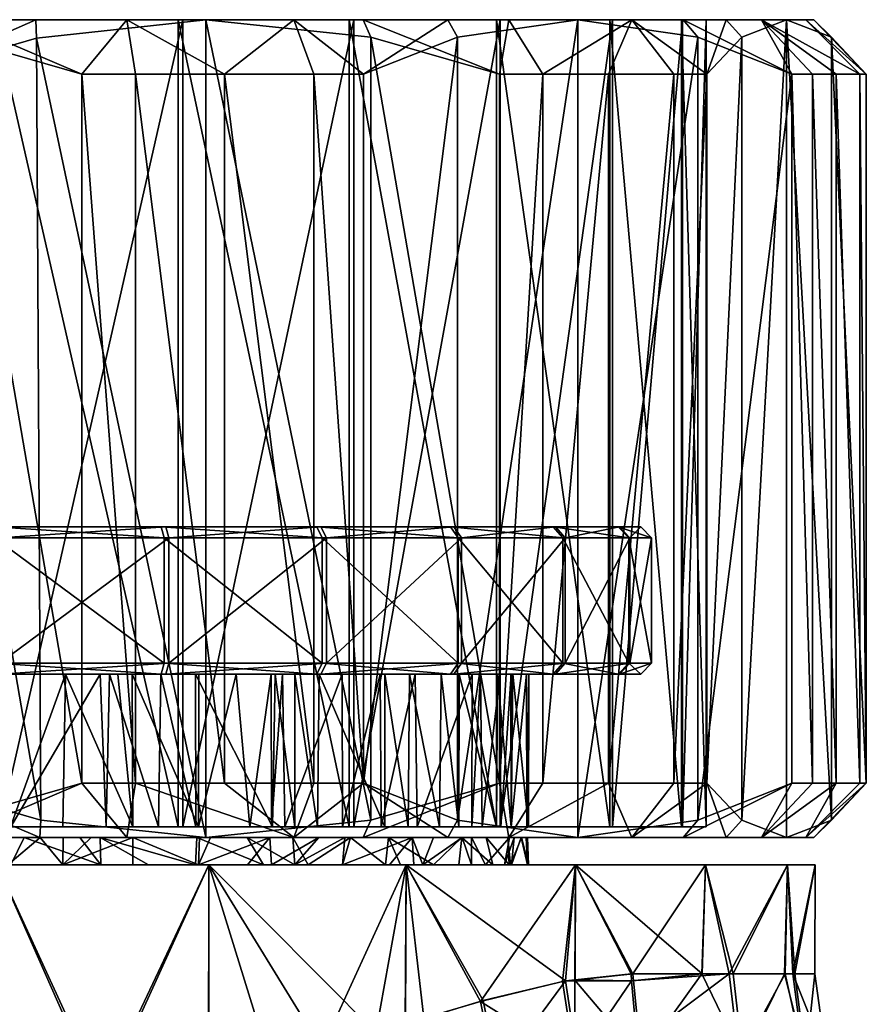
# Model space of a CAD drawing. Extents: x -0.145 to 0.145, y -0.081 to 0.
# Tile 25 of 52: x -0.075 to -0.059, y -0.018 to 0. Entities that reach past the tile are written whole.
import ezdxf

# ---------------------------------------------------------------- set-up
doc = ezdxf.new("R2010")
doc.units = 0
doc.layers.add('mesh', color=7, linetype='CONTINUOUS')

msp = doc.modelspace()

# ---------------------------------------------------------------- meshes
at = {"layer": 'mesh'}
mesh = msp.add_polyface(dxfattribs=at)
corners = [(-0.077541, -0.014, 0.015797), (-0.076554, -0.001, 0.015924), (-0.076554, -0.014, 0.015924), (-0.079174, -0.014, 0.015353), (-0.0776, -0.001, 0.015787), (-0.080807, -0.014, 0.014909), (-0.079174, -0.001, 0.015354), (-0.070826, -0.001, -0.015353), (-0.070826, -0.014, -0.015353), (-0.069193, -0.014, -0.014909), (-0.072459, -0.001, -0.015797), (-0.072459, -0.014, -0.015797), (-0.073446, -0.001, -0.015924), (-0.073446, -0.014, -0.015924), (-0.075804, -0.000323, -0.015302), (-0.075804, -0.014677, -0.015302), (-0.081931, -0.014661, -0.013684), (-0.07883, -0.015, -0.014503), (-0.07883, 0, -0.014503), (-0.074196, -0.014677, 0.015302), (-0.075044, -0.0118, 0.012), (-0.078148, -0.0095, 0.01158), (-0.075044, -0.0095, 0.012), (-0.078148, -0.0118, 0.01158), (-0.081038, -0.0095, 0.01037), (-0.080962, -0.0118, -0.010414), (-0.078064, -0.0095, -0.011602), (-0.080962, -0.0095, -0.010414), (-0.078064, -0.0118, -0.011602), (-0.074956, -0.0095, -0.012), (-0.074956, -0.0118, -0.012), (-0.071852, -0.0095, -0.01158), (-0.071852, -0.0118, -0.01158), (-0.068962, -0.0095, -0.01037), (-0.071936, -0.0118, 0.011602), (-0.071936, -0.0095, 0.011602), (-0.075043, -0.0093, 0.0118), (-0.078096, -0.0093, 0.011387), (-0.080937, -0.0093, 0.010198), (-0.078013, -0.0093, -0.011409), (-0.080863, -0.0093, -0.01024), (-0.074957, -0.0093, -0.0118), (-0.071904, -0.0093, -0.011387), (-0.069063, -0.0093, -0.010198), (-0.071987, -0.0093, 0.011409), (-0.069038, -0.0095, 0.010414), (-0.075, -0.0093), (-0.069137, -0.0093, 0.01024), (-0.083374, -0.0093, 0.008313), (-0.08524, -0.0093, 0.005863), (-0.086409, -0.0093, 0.003013), (-0.083313, -0.0093, -0.008374), (-0.086387, -0.0093, -0.003096), (-0.085198, -0.0093, -0.005937), (-0.066687, -0.0093, 0.008374)]
mesh.append_faces([[corners[k] for k in face] for face in [(0, 1, 2, 2), (3, 4, 0, 0), (5, 6, 3, 3), (7, 8, 9, 9), (10, 11, 8, 8), (12, 13, 11, 11), (14, 15, 13, 13), (16, 17, 18, 18), (19, 2, 1, 1), (20, 21, 22, 22), (23, 24, 21, 21), (25, 26, 27, 27), (28, 29, 26, 26), (30, 31, 29, 29), (32, 33, 31, 31), (34, 22, 35, 35), (22, 36, 35, 35), (22, 37, 36, 36), (21, 37, 22, 22), (21, 38, 37, 37), (24, 38, 21, 21), (27, 39, 40, 40), (26, 39, 27, 27), (26, 41, 39, 39), (29, 41, 26, 26), (29, 42, 41, 41), (31, 42, 29, 29), (31, 43, 42, 42), (33, 43, 31, 31), (35, 44, 45, 45), (35, 36, 44, 44), (46, 36, 37, 37), (46, 44, 36, 36), (47, 44, 46, 46), (46, 38, 48, 48), (37, 38, 46, 46), (49, 50, 46, 46), (46, 51, 40, 40), (52, 53, 46, 46), (46, 41, 42, 42), (46, 39, 41, 41), (40, 39, 46, 46), (42, 43, 46, 46), (46, 54, 47, 47)]])
mesh = msp.add_polyface(dxfattribs=at)
corners = [(-0.075787, 0, -0.014979), (-0.073446, -0.001, -0.015924), (-0.072618, 0, -0.01481), (-0.075804, -0.000323, -0.015302), (-0.07883, 0, -0.014503), (-0.070826, -0.001, -0.015353), (-0.069556, 0, -0.013977), (-0.072459, -0.001, -0.015797), (-0.074272, -0.000339, 0.015322), (-0.074288, 0, 0.014983), (-0.07117, 0, 0.014503), (-0.076554, -0.001, 0.015924), (-0.077438, 0, 0.014801), (-0.0776, -0.001, 0.015787), (-0.080844, -0.001, 0.014894), (-0.080479, 0, 0.013964), (-0.079174, -0.001, 0.015354), (-0.077541, -0.014, 0.015797), (-0.079174, -0.014, 0.015353), (-0.080807, -0.014, 0.014909), (-0.081711, 0, -0.013415), (-0.081855, -0.000323, -0.013704), (-0.070826, -0.014, -0.015353), (-0.072459, -0.014, -0.015797), (-0.07159, 0, -0.012545), (-0.074953, 0, -0.013), (-0.078319, 0, -0.012569), (-0.081459, 0, -0.011282), (-0.07841, 0, 0.012545), (-0.075047, 0, 0.013), (-0.071681, 0, 0.012569), (-0.068541, 0, 0.011282), (-0.081459, -0.014801, -0.011282), (-0.07841, -0.014801, 0.012545), (-0.081541, 0, 0.011235), (-0.075047, -0.014801, 0.013), (-0.071681, -0.014801, 0.012569), (-0.068541, -0.014801, 0.011282), (-0.07159, -0.014801, -0.012545), (-0.068459, 0, -0.011235), (-0.074953, -0.014801, -0.013), (-0.078319, -0.014801, -0.012569), (-0.081931, -0.014661, -0.013684), (-0.073446, -0.014, -0.015924), (-0.075804, -0.014677, -0.015302), (-0.074196, -0.014677, 0.015302), (-0.07117, -0.015, 0.014503)]
mesh.append_faces([[corners[k] for k in face] for face in [(0, 1, 2, 2), (0, 3, 1, 1), (4, 3, 0, 0), (2, 5, 6, 6), (2, 7, 5, 5), (1, 7, 2, 2), (8, 9, 10, 10), (11, 9, 8, 8), (11, 12, 9, 9), (13, 12, 11, 11), (12, 14, 15, 15), (12, 16, 14, 14), (13, 16, 12, 12), (17, 13, 11, 11), (18, 16, 13, 13), (19, 14, 16, 16), (20, 21, 4, 4), (7, 22, 5, 5), (1, 23, 7, 7), (24, 2, 6, 6), (25, 2, 24, 24), (25, 0, 2, 2), (26, 0, 25, 25), (26, 4, 0, 0), (27, 4, 26, 26), (27, 20, 4, 4), (28, 12, 15, 15), (29, 12, 28, 28), (29, 9, 12, 12), (30, 9, 29, 29), (30, 10, 9, 9), (31, 10, 30, 30), (32, 27, 26, 26), (33, 28, 34, 34), (35, 29, 28, 28), (36, 30, 29, 29), (37, 31, 30, 30), (38, 24, 39, 39), (40, 25, 24, 24), (41, 26, 25, 25), (21, 42, 4, 4), (3, 43, 1, 1), (4, 44, 3, 3), (8, 45, 11, 11), (10, 46, 8, 8)]])
mesh = msp.add_polyface(dxfattribs=at)
corners = [(-0.071681, -0.014801, 0.012569), (-0.075047, 0, 0.013), (-0.075047, -0.014801, 0.013), (-0.068541, -0.014801, 0.011282), (-0.071681, 0, 0.012569), (-0.074953, -0.014801, -0.013), (-0.07159, 0, -0.012545), (-0.07159, -0.014801, -0.012545), (-0.074272, -0.000339, 0.015322), (-0.07117, -0.015, 0.014503), (-0.074196, -0.014677, 0.015302), (-0.07117, 0, 0.014503), (-0.068145, -0.014677, 0.013704), (-0.073108, -0.012, -0.009546), (-0.072938, -0.012, -0.009529), (-0.071904, -0.012, -0.011387), (-0.074957, -0.012, -0.0118), (-0.069063, -0.012, -0.010198), (-0.071359, -0.012, -0.008982), (-0.0699, -0.012, -0.00831), (-0.071995, -0.012, -0.009275), (-0.075251, -0.012, 0.009685), (-0.076049, -0.012, 0.009693), (-0.075043, -0.012, 0.0118), (-0.071987, -0.012, 0.011409), (-0.072521, -0.012, 0.0094), (-0.072782, -0.012, 0.009494), (-0.071302, -0.012, 0.008957), (-0.069137, -0.012, 0.01024), (-0.070613, -0.012, 0.008707), (-0.074754, -0.012, -0.009702), (-0.075234, -0.012, -0.009747), (-0.075044, -0.0118, 0.012), (-0.071936, -0.0118, 0.011602), (-0.069038, -0.0118, 0.010414), (-0.071852, -0.0118, -0.01158), (-0.068962, -0.0118, -0.01037), (-0.074956, -0.0118, -0.012), (-0.075044, -0.0095, 0.012), (-0.071852, -0.0095, -0.01158), (-0.068962, -0.0095, -0.01037), (-0.071936, -0.0095, 0.011602), (-0.074748, -0.014801, -0.009698), (-0.072038, -0.014801, -0.009292), (-0.071357, -0.014801, -0.008981), (-0.06995, -0.014801, -0.008339), (-0.069968, -0.014801, 0.008344), (-0.069975, -0.012, 0.008345), (-0.069764, -0.012, 0.008225), (-0.070364, -0.014801, 0.008577), (-0.071306, -0.014801, 0.00895), (-0.072511, -0.014801, 0.009427), (-0.073743, -0.012, 0.009669), (-0.074753, -0.014801, 0.009747), (-0.072999, -0.014801, -0.009545)]
mesh.append_faces([[corners[k] for k in face] for face in [(0, 1, 2, 2), (3, 4, 0, 0), (5, 6, 7, 7), (8, 9, 10, 10), (11, 12, 9, 9), (13, 14, 15, 15), (16, 13, 15, 15), (17, 18, 19, 19), (15, 18, 17, 17), (15, 20, 18, 18), (14, 20, 15, 15), (21, 22, 23, 23), (24, 25, 26, 26), (24, 27, 25, 25), (28, 27, 24, 24), (28, 29, 27, 27), (16, 30, 13, 13), (16, 31, 30, 30), (32, 24, 23, 23), (33, 24, 32, 32), (33, 28, 24, 24), (34, 28, 33, 33), (35, 15, 36, 36), (35, 16, 15, 15), (37, 16, 35, 35), (32, 38, 33, 33), (35, 39, 37, 37), (36, 40, 35, 35), (33, 41, 34, 34), (42, 30, 31, 31), (42, 13, 30, 30), (43, 20, 14, 14), (44, 18, 20, 20), (45, 19, 18, 18), (46, 47, 48, 48), (49, 29, 47, 47), (50, 27, 29, 29), (50, 25, 27, 27), (51, 26, 25, 25), (52, 24, 26, 26), (52, 23, 24, 24), (52, 21, 23, 23), (53, 21, 52, 52), (54, 14, 13, 13)]])
mesh = msp.add_polyface(dxfattribs=at)
corners = [(-0.066737, 0, -0.012519), (-0.06656, -0.000323, -0.012789), (-0.064355, 0, -0.010568), (-0.068278, -0.001, -0.014519), (-0.069556, 0, -0.013977), (-0.069193, -0.001, -0.014909), (-0.070826, -0.001, -0.015353), (-0.068289, 0, 0.013415), (-0.068145, -0.000323, 0.013704), (-0.07117, 0, 0.014503), (-0.065787, -0.001, 0.013081), (-0.065617, 0, 0.011703), (-0.064992, -0.001, 0.012483), (-0.063365, 0, 0.009468), (-0.063791, -0.001, 0.011291), (-0.064992, -0.014, 0.012483), (-0.065787, -0.014, 0.013081), (-0.068278, -0.014, -0.014519), (-0.069193, -0.014, -0.014909), (-0.068459, 0, -0.011235), (-0.065774, 0, -0.009159), (-0.07159, 0, -0.012545), (-0.063765, 0, 0.006541), (-0.065841, 0, 0.009226), (-0.068541, 0, 0.011282), (-0.065841, -0.014801, 0.009226), (-0.063765, -0.014801, 0.006541), (-0.065774, -0.014801, -0.009159), (-0.063718, 0, -0.006459), (-0.068459, -0.014801, -0.011235), (-0.068145, -0.014677, 0.013704), (-0.06656, -0.014677, -0.012789), (-0.068962, -0.0095, -0.01037), (-0.066626, -0.0093, -0.008313), (-0.069063, -0.0093, -0.010198), (-0.066484, -0.0095, -0.008454), (-0.06476, -0.0093, -0.005863), (-0.064586, -0.0095, -0.005962), (-0.063591, -0.0093, -0.003013), (-0.06463, -0.0095, 0.006038), (-0.066687, -0.0093, 0.008374), (-0.064802, -0.0093, 0.005937), (-0.066546, -0.0095, 0.008516), (-0.069137, -0.0093, 0.01024), (-0.069038, -0.0095, 0.010414), (-0.071987, -0.0093, 0.011409), (-0.075, -0.0093), (-0.0632, -0.0093, 0.000043), (-0.063613, -0.0093, 0.003096)]
mesh.append_faces([[corners[k] for k in face] for face in [(0, 1, 2, 2), (0, 3, 1, 1), (4, 3, 0, 0), (4, 5, 3, 3), (4, 6, 5, 5), (7, 8, 9, 9), (7, 10, 8, 8), (11, 10, 7, 7), (11, 12, 10, 10), (13, 12, 11, 11), (13, 14, 12, 12), (15, 12, 14, 14), (16, 10, 12, 12), (5, 17, 3, 3), (6, 18, 5, 5), (19, 2, 20, 20), (19, 0, 2, 2), (21, 0, 19, 19), (21, 4, 0, 0), (22, 13, 23, 23), (24, 7, 9, 9), (23, 7, 24, 24), (23, 11, 7, 7), (13, 11, 23, 23), (25, 23, 24, 24), (26, 22, 23, 23), (27, 20, 28, 28), (29, 19, 20, 20), (8, 30, 9, 9), (10, 16, 8, 8), (1, 31, 2, 2), (3, 17, 1, 1), (32, 33, 34, 34), (35, 36, 33, 33), (37, 38, 36, 36), (39, 40, 41, 41), (42, 43, 40, 40), (44, 45, 43, 43), (46, 33, 36, 36), (46, 34, 33, 33), (46, 47, 48, 48), (46, 38, 47, 47), (36, 38, 46, 46), (46, 41, 40, 40), (48, 41, 46, 46)]])
mesh = msp.add_polyface(dxfattribs=at)
corners = [(-0.065787, -0.014, 0.013081), (-0.064992, -0.001, 0.012483), (-0.064992, -0.014, 0.012483), (-0.069193, -0.001, -0.014909), (-0.069193, -0.014, -0.014909), (-0.068278, -0.014, -0.014519), (-0.065841, -0.014801, 0.009226), (-0.068541, 0, 0.011282), (-0.068541, -0.014801, 0.011282), (-0.063765, -0.014801, 0.006541), (-0.065841, 0, 0.009226), (-0.065774, -0.014801, -0.009159), (-0.063718, 0, -0.006459), (-0.063718, -0.014801, -0.006459), (-0.068459, -0.014801, -0.011235), (-0.065774, 0, -0.009159), (-0.07159, -0.014801, -0.012545), (-0.068459, 0, -0.011235), (-0.068145, -0.000323, 0.013704), (-0.068145, -0.014677, 0.013704), (-0.064355, 0, -0.010568), (-0.06656, -0.014677, -0.012789), (-0.064355, -0.015, -0.010568), (-0.06656, -0.000323, -0.012789), (-0.066626, -0.012, -0.008313), (-0.069094, -0.012, -0.007758), (-0.067892, -0.012, -0.006593), (-0.069063, -0.012, -0.010198), (-0.069541, -0.012, -0.008064), (-0.0699, -0.012, -0.00831), (-0.069975, -0.012, 0.008345), (-0.070613, -0.012, 0.008707), (-0.069137, -0.012, 0.01024), (-0.069038, -0.0118, 0.010414), (-0.066687, -0.012, 0.008374), (-0.066546, -0.0118, 0.008516), (-0.064802, -0.012, 0.005937), (-0.06463, -0.0118, 0.006038), (-0.063613, -0.012, 0.003096), (-0.064586, -0.0118, -0.005962), (-0.06476, -0.012, -0.005863), (-0.066484, -0.0118, -0.008454), (-0.068962, -0.0118, -0.01037), (-0.071904, -0.012, -0.011387), (-0.066484, -0.0095, -0.008454), (-0.068962, -0.0095, -0.01037), (-0.064586, -0.0095, -0.005962), (-0.063398, -0.0095, -0.003064), (-0.066546, -0.0095, 0.008516), (-0.06463, -0.0095, 0.006038), (-0.069038, -0.0095, 0.010414), (-0.071936, -0.0095, 0.011602), (-0.066626, -0.0093, -0.008313), (-0.06476, -0.0093, -0.005863), (-0.066687, -0.0093, 0.008374), (-0.069137, -0.0093, 0.01024), (-0.065252, -0.012, -0.000092), (-0.063591, -0.012, -0.003013), (-0.065542, -0.012, -0.002368), (-0.067337, -0.012, 0.006028), (-0.067978, -0.012, 0.006765), (-0.066287, -0.012, 0.004307), (-0.065291, -0.012, 0.000896), (-0.0632, -0.012, 0.000043)]
mesh.append_faces([[corners[k] for k in face] for face in [(0, 1, 2, 2), (3, 4, 5, 5), (6, 7, 8, 8), (9, 10, 6, 6), (11, 12, 13, 13), (14, 15, 11, 11), (16, 17, 14, 14), (18, 0, 19, 19), (20, 21, 22, 22), (23, 5, 21, 21), (24, 25, 26, 26), (27, 25, 24, 24), (27, 28, 25, 25), (27, 29, 28, 28), (30, 31, 32, 32), (33, 34, 32, 32), (35, 34, 33, 33), (35, 36, 34, 34), (37, 36, 35, 35), (37, 38, 36, 36), (39, 24, 40, 40), (41, 24, 39, 39), (41, 27, 24, 24), (42, 27, 41, 41), (42, 43, 27, 27), (42, 44, 45, 45), (41, 44, 42, 42), (41, 46, 44, 44), (39, 46, 41, 41), (39, 47, 46, 46), (37, 48, 49, 49), (35, 48, 37, 37), (35, 50, 48, 48), (33, 50, 35, 35), (33, 51, 50, 50), (44, 52, 45, 45), (46, 53, 44, 44), (48, 54, 49, 49), (50, 55, 48, 48), (56, 57, 58, 58), (59, 34, 36, 36), (60, 34, 59, 59), (36, 61, 59, 59), (56, 62, 63, 63)]])
mesh = msp.add_polyface(dxfattribs=at)
corners = [(-0.061634, -0.015, 0.006808), (-0.066996, -0.015, 0.005569), (-0.063365, -0.015, 0.009468), (-0.065302, -0.015, -0.000096), (-0.060173, -0.015, -0.002274), (-0.065274, -0.015, -0.000657), (-0.060027, -0.015, 0.000896), (-0.065387, -0.015, -0.001625), (-0.060984, -0.015, -0.005342), (-0.065636, -0.015, -0.002471), (-0.065522, -0.015, 0.002237), (-0.060525, -0.015, 0.003935), (-0.065391, -0.015, 0.001652), (-0.066302, -0.015, 0.004306), (-0.065602, -0.015, 0.002597), (-0.062455, -0.014801, 0.00341), (-0.065575, -0.014801, 0.002226), (-0.062, -0.014801, 0.000047), (-0.063765, -0.014801, 0.006541), (-0.065764, -0.014801, 0.00312), (-0.062431, -0.014801, -0.003319), (-0.066531, -0.014801, -0.004704), (-0.063718, -0.014801, -0.006459), (-0.062421, -0.015, -0.008171), (-0.06215, -0.014677, -0.008347), (-0.064355, -0.015, -0.010568), (-0.060432, -0.014, -0.006617), (-0.061346, -0.014677, 0.006955), (-0.061986, -0.014, 0.009308), (-0.06259, -0.014, 0.010099), (-0.063791, -0.014, 0.011291), (-0.065617, -0.015, 0.011703), (-0.063765, 0, 0.006541), (-0.062455, 0, 0.00341), (-0.062, 0, 0.000047), (-0.062431, 0, -0.003319), (-0.06215, -0.000323, -0.008347), (-0.0632, -0.012, 0.000043), (-0.065576, -0.012, 0.002226), (-0.063613, -0.012, 0.003096), (-0.06342, -0.0118, 0.003148), (-0.06463, -0.0118, 0.006038), (-0.063, -0.0118, 0.000044), (-0.063591, -0.012, -0.003013), (-0.063398, -0.0118, -0.003064), (-0.06476, -0.012, -0.005863), (-0.064586, -0.0118, -0.005962), (-0.063398, -0.0095, -0.003064), (-0.063, -0.0095, 0.000044), (-0.06342, -0.0095, 0.003148), (-0.06463, -0.0095, 0.006038), (-0.066477, -0.015, -0.004731), (-0.065576, -0.014801, -0.002488), (-0.065844, -0.014801, -0.00335), (-0.065252, -0.012, -0.000092)]
mesh.append_faces([[corners[k] for k in face] for face in [(0, 1, 2, 2), (3, 4, 5, 5), (3, 6, 4, 4), (4, 7, 5, 5), (8, 9, 4, 4), (6, 10, 11, 11), (6, 12, 10, 10), (3, 12, 6, 6), (11, 13, 0, 0), (10, 14, 11, 11), (15, 16, 17, 17), (18, 19, 15, 15), (20, 21, 22, 22), (23, 24, 25, 25), (23, 26, 24, 24), (8, 26, 23, 23), (0, 27, 11, 11), (0, 28, 27, 27), (2, 28, 0, 0), (2, 29, 28, 28), (2, 30, 29, 29), (31, 30, 2, 2), (15, 32, 18, 18), (17, 33, 15, 15), (20, 34, 17, 17), (22, 35, 20, 20), (36, 25, 24, 24), (37, 38, 39, 39), (40, 39, 41, 41), (40, 37, 39, 39), (42, 37, 40, 40), (42, 43, 37, 37), (44, 43, 42, 42), (44, 45, 43, 43), (46, 45, 44, 44), (44, 47, 46, 46), (42, 48, 44, 44), (40, 49, 42, 42), (41, 50, 40, 40), (23, 51, 8, 8), (25, 51, 23, 23), (17, 52, 20, 20), (52, 53, 20, 20), (54, 37, 43, 43)]])
mesh = msp.add_polyface(dxfattribs=at)
corners = [(-0.06215, -0.000323, -0.008347), (-0.062421, 0, -0.008171), (-0.064355, 0, -0.010568), (-0.060432, -0.001, -0.006617), (-0.060984, 0, -0.005342), (-0.061346, -0.000323, 0.006955), (-0.061634, 0, 0.006808), (-0.060525, 0, 0.003935), (-0.061986, -0.001, 0.009308), (-0.063365, 0, 0.009468), (-0.06259, -0.001, 0.010099), (-0.063791, -0.001, 0.011291), (-0.06259, -0.014, 0.010099), (-0.061986, -0.014, 0.009308), (-0.063791, -0.014, 0.011291), (-0.064992, -0.014, 0.012483), (-0.063718, 0, -0.006459), (-0.062431, 0, -0.003319), (-0.065774, 0, -0.009159), (-0.063765, 0, 0.006541), (-0.062455, 0, 0.00341), (-0.062, 0, 0.000047), (-0.060027, 0, 0.000896), (-0.060173, 0, -0.002274), (-0.062455, -0.014801, 0.00341), (-0.062, -0.014801, 0.000047), (-0.062431, -0.014801, -0.003319), (-0.063718, -0.014801, -0.006459), (-0.061346, -0.014677, 0.006955), (-0.060525, -0.015, 0.003935), (-0.06215, -0.014677, -0.008347), (-0.060432, -0.014, -0.006617), (-0.064355, -0.015, -0.010568), (-0.063398, -0.0118, -0.003064), (-0.063, -0.0095, 0.000044), (-0.063398, -0.0095, -0.003064), (-0.063, -0.0118, 0.000044), (-0.06342, -0.0095, 0.003148), (-0.06342, -0.0118, 0.003148), (-0.06463, -0.0095, 0.006038), (-0.063591, -0.0093, -0.003013), (-0.064586, -0.0095, -0.005962), (-0.0632, -0.0093, 0.000043), (-0.063613, -0.0093, 0.003096), (-0.064802, -0.0093, 0.005937)]
mesh.append_faces([[corners[k] for k in face] for face in [(0, 1, 2, 2), (3, 1, 0, 0), (3, 4, 1, 1), (5, 6, 7, 7), (8, 6, 5, 5), (8, 9, 6, 6), (10, 9, 8, 8), (10, 11, 9, 9), (12, 8, 13, 13), (12, 10, 8, 8), (14, 10, 12, 12), (14, 11, 10, 10), (15, 11, 14, 14), (16, 4, 17, 17), (16, 1, 4, 4), (18, 1, 16, 16), (18, 2, 1, 1), (19, 6, 9, 9), (20, 6, 19, 19), (20, 7, 6, 6), (21, 7, 20, 20), (17, 22, 21, 21), (4, 23, 17, 17), (24, 20, 19, 19), (25, 21, 20, 20), (26, 17, 21, 21), (27, 16, 17, 17), (5, 13, 8, 8), (5, 28, 13, 13), (7, 28, 5, 5), (7, 29, 28, 28), (30, 31, 3, 3), (0, 30, 3, 3), (2, 32, 0, 0), (33, 34, 35, 35), (36, 37, 34, 34), (38, 39, 37, 37), (35, 40, 41, 41), (35, 42, 40, 40), (34, 42, 35, 35), (34, 43, 42, 42), (37, 43, 34, 34), (37, 44, 43, 43), (39, 44, 37, 37)]])
mesh = msp.add_polyface(dxfattribs=at)
corners = [(-0.060511, -0.0155, -0.003882), (-0.06041, -0.0175, -0.003482), (-0.06, -0.0155), (-0.06055, -0.0175, -0.003868), (-0.060373, -0.0175, 0.003324), (-0.060511, -0.0155, 0.003882), (-0.060563, -0.0175, 0.003864), (-0.060174, -0.019053, 0.003369), (-0.061325, -0.019053, 0.006645), (-0.059796, -0.019053, -0.000082), (-0.060211, -0.019053, -0.003529), (-0.061397, -0.019053, -0.006792), (-0.059628, -0.0205, -0.003668), (-0.060049, -0.001, -0.005698), (-0.060984, 0, -0.005342), (-0.060432, -0.001, -0.006617), (-0.060027, 0, 0.000896), (-0.059704, -0.000323, 0.000915), (-0.060525, 0, 0.003935), (-0.059065, -0.001, -0.001438), (-0.060173, 0, -0.002274), (-0.059185, -0.001, -0.002426), (-0.059617, -0.001, -0.004062), (-0.060049, -0.014, -0.005698), (-0.060432, -0.014, -0.006617), (-0.059617, -0.014, -0.004062), (-0.059185, -0.014, -0.002426), (-0.059065, -0.014, -0.001438), (-0.060027, -0.015, 0.000896), (-0.060173, -0.015, -0.002274), (-0.059704, -0.014677, 0.000915), (-0.060525, -0.015, 0.003935), (-0.060984, -0.015, -0.005342), (-0.062, 0, 0.000047), (-0.062431, 0, -0.003319), (-0.060009, -0.0175, -0.000001)]
mesh.append_faces([[corners[k] for k in face] for face in [(0, 1, 2, 2), (0, 3, 1, 1), (4, 5, 2, 2), (6, 5, 4, 4), (6, 4, 7, 7), (8, 6, 7, 7), (9, 1, 10, 10), (10, 11, 12, 12), (1, 3, 10, 10), (13, 14, 15, 15), (16, 17, 18, 18), (16, 19, 17, 17), (20, 19, 16, 16), (20, 21, 19, 19), (14, 21, 20, 20), (14, 22, 21, 21), (13, 22, 14, 14), (23, 15, 24, 24), (23, 13, 15, 15), (25, 13, 23, 23), (25, 22, 13, 13), (26, 22, 25, 25), (26, 21, 22, 22), (27, 21, 26, 26), (27, 19, 21, 21), (28, 27, 29, 29), (28, 30, 27, 27), (31, 30, 28, 28), (32, 23, 24, 24), (32, 25, 23, 23), (29, 25, 32, 32), (29, 26, 25, 25), (27, 26, 29, 29), (33, 16, 18, 18), (34, 20, 16, 16), (17, 30, 18, 18), (17, 27, 30, 30), (19, 27, 17, 17), (30, 31, 18, 18), (2, 1, 35, 35), (4, 2, 35, 35), (7, 35, 9, 9), (4, 35, 7, 7), (35, 1, 9, 9)]])
mesh = msp.add_polyface(dxfattribs=at)
corners = [(-0.077791, -0.0155, 0.009345), (-0.076895, -0.0155, 0.009501), (-0.078882, -0.0155, 0.014489), (-0.078882, -0.0155, -0.014489), (-0.076461, -0.0155, -0.00964), (-0.077471, -0.0155, -0.009361), (-0.076215, -0.0155, -0.009664), (-0.075, -0.0155, -0.015), (-0.075476, -0.0155, -0.009738), (-0.080444, -0.015, 0.013977), (-0.077382, -0.015, 0.01481), (-0.076902, -0.015, 0.009553), (-0.076518, -0.015, 0.009634), (-0.075255, -0.015, 0.00968), (-0.074213, -0.015, 0.014979), (-0.07883, -0.015, -0.014503), (-0.076212, -0.015, -0.009622), (-0.075787, -0.015, -0.014979), (-0.076808, -0.015, -0.009581), (-0.077487, -0.015, -0.009419), (-0.077723, -0.015, -0.009362), (-0.075047, -0.014801, 0.013), (-0.07689, -0.014801, 0.009498), (-0.075756, -0.014801, 0.009722), (-0.07841, -0.014801, 0.012545), (-0.078009, -0.014801, 0.009277), (-0.076554, -0.014, 0.015924), (-0.077541, -0.014, 0.015797), (-0.075804, -0.014677, -0.015302), (-0.076049, -0.012, 0.009693), (-0.076893, -0.012, 0.009559), (-0.077014, -0.012, 0.00954), (-0.077473, -0.014801, -0.009361), (-0.078209, -0.012, -0.009207), (-0.078489, -0.014801, -0.009104), (-0.077511, -0.015, 0.009424), (-0.075542, -0.0155, 0.009736), (-0.078319, -0.014801, -0.012569), (-0.076254, -0.014801, -0.009669), (-0.074953, -0.014801, -0.013), (-0.075297, -0.014801, -0.009746), (-0.077489, -0.012, -0.009427), (-0.076207, -0.012, -0.009609), (-0.078718, -0.0155, -0.009011), (-0.07875, -0.0155, 0.009002), (-0.078643, -0.015, 0.008973)]
mesh.append_faces([[corners[k] for k in face] for face in [(0, 1, 2, 2), (3, 4, 5, 5), (3, 6, 4, 4), (7, 6, 3, 3), (7, 8, 6, 6), (9, 10, 11, 11), (10, 12, 11, 11), (10, 13, 12, 12), (14, 13, 10, 10), (15, 16, 17, 17), (15, 18, 16, 16), (19, 18, 15, 15), (15, 20, 19, 19), (21, 22, 23, 23), (24, 22, 21, 21), (24, 25, 22, 22), (10, 26, 14, 14), (10, 27, 26, 26), (9, 27, 10, 10), (17, 28, 15, 15), (22, 29, 23, 23), (22, 30, 29, 29), (22, 31, 30, 30), (25, 31, 22, 22), (32, 33, 34, 34), (4, 16, 18, 18), (16, 6, 8, 8), (4, 6, 16, 16), (19, 4, 18, 18), (19, 5, 4, 4), (20, 5, 19, 19), (0, 11, 1, 1), (0, 35, 11, 11), (1, 13, 36, 36), (1, 12, 13, 13), (11, 12, 1, 1), (37, 38, 32, 32), (39, 38, 37, 37), (39, 40, 38, 38), (38, 41, 32, 32), (40, 42, 38, 38), (20, 43, 5, 5), (44, 35, 0, 0), (44, 45, 35, 35)]])
mesh = msp.add_polyface(dxfattribs=at)
corners = [(-0.075, -0.0155, -0.015), (-0.074746, -0.0155, -0.009689), (-0.075476, -0.0155, -0.009738), (-0.071118, -0.0155, -0.014489), (-0.07348, -0.015, -0.009633), (-0.075787, -0.015, -0.014979), (-0.074501, -0.015, -0.009738), (-0.072618, -0.015, -0.01481), (-0.073106, -0.015, -0.009528), (-0.074213, -0.015, 0.014979), (-0.07421, -0.015, 0.009718), (-0.075255, -0.015, 0.00968), (-0.073786, -0.015, 0.009663), (-0.07117, -0.015, 0.014503), (-0.073271, -0.015, 0.009595), (-0.074741, -0.015, -0.009722), (-0.076212, -0.015, -0.009622), (-0.075047, -0.014801, 0.013), (-0.073793, -0.014801, 0.00961), (-0.071681, -0.014801, 0.012569), (-0.074753, -0.014801, 0.009747), (-0.075257, -0.014801, 0.009734), (-0.075756, -0.014801, 0.009722), (-0.074953, -0.014801, -0.013), (-0.074748, -0.014801, -0.009698), (-0.075297, -0.014801, -0.009746), (-0.07159, -0.014801, -0.012545), (-0.076554, -0.014, 0.015924), (-0.074196, -0.014677, 0.015302), (-0.073446, -0.014, -0.015924), (-0.075804, -0.014677, -0.015302), (-0.072459, -0.014, -0.015797), (-0.075251, -0.012, 0.009685), (-0.076049, -0.012, 0.009693), (-0.075234, -0.012, -0.009747), (-0.075259, -0.0155, 0.009741), (-0.075542, -0.0155, 0.009736), (-0.074798, -0.0155, 0.009748), (-0.073794, -0.0155, 0.009607), (-0.072511, -0.015, 0.009427), (-0.073095, -0.0155, -0.009561), (-0.072999, -0.014801, -0.009545), (-0.073743, -0.012, 0.009669), (-0.072511, -0.014801, 0.009427), (-0.073108, -0.012, -0.009546), (-0.072782, -0.012, 0.009494)]
mesh.append_faces([[corners[k] for k in face] for face in [(0, 1, 2, 2), (3, 1, 0, 0), (4, 5, 6, 6), (4, 7, 5, 5), (8, 7, 4, 4), (9, 10, 11, 11), (9, 12, 10, 10), (13, 12, 9, 9), (13, 14, 12, 12), (5, 15, 6, 6), (5, 16, 15, 15), (17, 18, 19, 19), (17, 20, 18, 18), (21, 20, 17, 17), (17, 22, 21, 21), (23, 24, 25, 25), (26, 24, 23, 23), (9, 27, 28, 28), (5, 29, 30, 30), (7, 29, 5, 5), (7, 31, 29, 29), (21, 32, 20, 20), (22, 32, 21, 21), (22, 33, 32, 32), (24, 34, 25, 25), (15, 1, 6, 6), (15, 2, 1, 1), (16, 2, 15, 15), (11, 35, 36, 36), (11, 37, 35, 35), (10, 37, 11, 11), (10, 38, 37, 37), (12, 38, 10, 10), (38, 14, 39, 39), (12, 14, 38, 38), (3, 40, 1, 1), (26, 41, 24, 24), (18, 42, 43, 43), (20, 42, 18, 18), (41, 44, 24, 24), (42, 45, 43, 43), (4, 40, 8, 8), (6, 40, 4, 4), (6, 1, 40, 40)]])
mesh = msp.add_polyface(dxfattribs=at)
corners = [(-0.0675, -0.0155, 0.01299), (-0.071305, -0.0155, 0.008953), (-0.070406, -0.0155, 0.0086), (-0.071118, -0.0155, 0.014489), (-0.072511, -0.0155, 0.009427), (-0.073794, -0.0155, 0.009607), (-0.071118, -0.0155, -0.014489), (-0.071358, -0.0155, -0.008974), (-0.072224, -0.0155, -0.00935), (-0.0675, -0.0155, -0.01299), (-0.070113, -0.0155, -0.008435), (-0.073106, -0.015, -0.009528), (-0.069556, -0.015, -0.013977), (-0.072618, -0.015, -0.01481), (-0.071286, -0.015, 0.009), (-0.068289, -0.015, 0.013415), (-0.071086, -0.015, 0.00893), (-0.072511, -0.015, 0.009427), (-0.07117, -0.015, 0.014503), (-0.073271, -0.015, 0.009595), (-0.068541, -0.014801, 0.011282), (-0.071306, -0.014801, 0.00895), (-0.070364, -0.014801, 0.008577), (-0.071681, -0.014801, 0.012569), (-0.072511, -0.014801, 0.009427), (-0.073793, -0.014801, 0.00961), (-0.071357, -0.014801, -0.008981), (-0.068459, -0.014801, -0.011235), (-0.06995, -0.014801, -0.008339), (-0.07159, -0.014801, -0.012545), (-0.072038, -0.014801, -0.009292), (-0.074213, -0.015, 0.014979), (-0.074196, -0.014677, 0.015302), (-0.072459, -0.014, -0.015797), (-0.070826, -0.014, -0.015353), (-0.071995, -0.012, -0.009275), (-0.071359, -0.012, -0.008982), (-0.069975, -0.012, 0.008345), (-0.069968, -0.014801, 0.008344), (-0.070613, -0.012, 0.008707), (-0.072521, -0.012, 0.0094), (-0.069998, -0.015, 0.008292), (-0.06997, -0.0155, 0.008338), (-0.069541, -0.0155, -0.008064), (-0.070416, -0.015, -0.008605), (-0.069574, -0.015, -0.008018), (-0.073095, -0.0155, -0.009561), (-0.071334, -0.015, -0.009029), (-0.072999, -0.014801, -0.009545), (-0.072938, -0.012, -0.009529)]
mesh.append_faces([[corners[k] for k in face] for face in [(0, 1, 2, 2), (3, 4, 1, 1), (5, 4, 3, 3), (6, 7, 8, 8), (9, 7, 6, 6), (9, 10, 7, 7), (11, 12, 13, 13), (14, 15, 16, 16), (17, 18, 14, 14), (17, 19, 18, 18), (20, 21, 22, 22), (23, 21, 20, 20), (23, 24, 21, 21), (23, 25, 24, 24), (26, 27, 28, 28), (26, 29, 27, 27), (30, 29, 26, 26), (31, 32, 18, 18), (12, 33, 13, 13), (12, 34, 33, 33), (26, 35, 30, 30), (28, 36, 26, 26), (22, 37, 38, 38), (21, 39, 22, 22), (24, 40, 21, 21), (1, 4, 17, 17), (1, 16, 41, 41), (1, 14, 16, 16), (17, 14, 1, 1), (41, 2, 1, 1), (41, 42, 2, 2), (43, 44, 10, 10), (43, 45, 44, 44), (11, 8, 7, 7), (5, 17, 4, 4), (6, 8, 46, 46), (47, 12, 11, 11), (12, 47, 44, 44), (30, 48, 29, 29), (30, 49, 48, 48), (7, 47, 11, 11), (10, 47, 7, 7), (10, 44, 47, 47), (11, 46, 8, 8)]])
mesh = msp.add_polyface(dxfattribs=at)
corners = [(-0.068664, -0.014801, 0.007328), (-0.067956, -0.014801, 0.006745), (-0.065841, -0.014801, 0.009226), (-0.068541, -0.014801, 0.011282), (-0.069722, -0.014801, 0.008199), (-0.069968, -0.014801, 0.008344), (-0.070364, -0.014801, 0.008577), (-0.068459, -0.014801, -0.011235), (-0.069542, -0.014801, -0.008062), (-0.06995, -0.014801, -0.008339), (-0.069123, -0.014801, -0.007778), (-0.065774, -0.014801, -0.009159), (-0.06789, -0.014801, -0.006594), (-0.067462, -0.014801, -0.006184), (-0.068289, -0.015, 0.013415), (-0.068145, -0.014677, 0.013704), (-0.065787, -0.014, 0.013081), (-0.07117, -0.015, 0.014503), (-0.068278, -0.014, -0.014519), (-0.066737, -0.015, -0.012519), (-0.06656, -0.014677, -0.012789), (-0.069556, -0.015, -0.013977), (-0.069193, -0.014, -0.014909), (-0.070826, -0.014, -0.015353), (-0.069137, -0.012, 0.01024), (-0.069764, -0.012, 0.008225), (-0.069975, -0.012, 0.008345), (-0.068673, -0.012, 0.007332), (-0.066687, -0.012, 0.008374), (-0.067978, -0.012, 0.006765), (-0.066626, -0.012, -0.008313), (-0.067437, -0.012, -0.006153), (-0.066859, -0.012, -0.005365), (-0.067892, -0.012, -0.006593), (-0.0699, -0.012, -0.00831), (-0.069541, -0.012, -0.008064), (-0.069094, -0.012, -0.007758), (-0.06689, -0.014801, -0.00541), (-0.066531, -0.014801, -0.004704), (-0.066529, -0.012, -0.004706), (-0.067297, -0.014801, 0.005979), (-0.066287, -0.012, 0.004307), (-0.066293, -0.014801, 0.004304), (-0.067337, -0.012, 0.006028)]
mesh.append_faces([[corners[k] for k in face] for face in [(0, 1, 2, 2), (3, 0, 2, 2), (3, 4, 0, 0), (5, 4, 3, 3), (3, 6, 5, 5), (7, 8, 9, 9), (7, 10, 8, 8), (11, 10, 7, 7), (11, 12, 10, 10), (13, 12, 11, 11), (14, 15, 16, 16), (17, 15, 14, 14), (18, 19, 20, 20), (18, 21, 19, 19), (22, 21, 18, 18), (22, 23, 21, 21), (24, 25, 26, 26), (24, 27, 25, 25), (28, 27, 24, 24), (29, 27, 28, 28), (30, 31, 32, 32), (30, 33, 31, 31), (8, 34, 9, 9), (8, 35, 34, 34), (10, 35, 8, 8), (10, 36, 35, 35), (12, 36, 10, 10), (12, 33, 36, 36), (13, 33, 12, 12), (13, 31, 33, 33), (37, 31, 13, 13), (37, 32, 31, 31), (38, 32, 37, 37), (38, 39, 32, 32), (0, 29, 1, 1), (0, 27, 29, 29), (4, 27, 0, 0), (4, 25, 27, 27), (5, 25, 4, 4), (1, 40, 2, 2), (40, 41, 42, 42), (40, 43, 41, 41), (1, 43, 40, 40), (1, 29, 43, 43)]])
mesh = msp.add_polyface(dxfattribs=at)
corners = [(-0.062, -0.014801, 0.000047), (-0.065575, -0.014801, 0.002226), (-0.06529, -0.014801, 0.00087), (-0.062455, -0.014801, 0.00341), (-0.065764, -0.014801, 0.00312), (-0.063765, -0.014801, 0.006541), (-0.066107, -0.014801, 0.003993), (-0.066293, -0.014801, 0.004304), (-0.067462, -0.014801, -0.006184), (-0.065774, -0.014801, -0.009159), (-0.063718, -0.014801, -0.006459), (-0.06689, -0.014801, -0.00541), (-0.066531, -0.014801, -0.004704), (-0.062431, -0.014801, -0.003319), (-0.065844, -0.014801, -0.00335), (-0.068289, -0.015, 0.013415), (-0.065787, -0.014, 0.013081), (-0.065617, -0.015, 0.011703), (-0.064992, -0.014, 0.012483), (-0.063791, -0.014, 0.011291), (-0.06656, -0.014677, -0.012789), (-0.066737, -0.015, -0.012519), (-0.064355, -0.015, -0.010568), (-0.063591, -0.012, -0.003013), (-0.065578, -0.012, -0.002488), (-0.065542, -0.012, -0.002368), (-0.065826, -0.012, -0.003303), (-0.06476, -0.012, -0.005863), (-0.064802, -0.012, 0.005937), (-0.066135, -0.012, 0.004059), (-0.066287, -0.012, 0.004307), (-0.063613, -0.012, 0.003096), (-0.066529, -0.012, -0.004706), (-0.066859, -0.012, -0.005365), (-0.066626, -0.012, -0.008313), (-0.065773, -0.012, 0.003152), (-0.065576, -0.012, 0.002226), (-0.0632, -0.012, 0.000043), (-0.065291, -0.012, 0.000896), (-0.067297, -0.014801, 0.005979), (-0.065841, -0.014801, 0.009226), (-0.065255, -0.014801, -0.000093), (-0.065576, -0.014801, -0.002488), (-0.065252, -0.012, -0.000092)]
mesh.append_faces([[corners[k] for k in face] for face in [(0, 1, 2, 2), (3, 4, 1, 1), (5, 6, 4, 4), (7, 6, 5, 5), (8, 9, 10, 10), (10, 11, 8, 8), (10, 12, 11, 11), (13, 14, 12, 12), (15, 16, 17, 17), (17, 18, 19, 19), (16, 18, 17, 17), (20, 21, 22, 22), (23, 24, 25, 25), (23, 26, 24, 24), (27, 26, 23, 23), (28, 29, 30, 30), (31, 29, 28, 28), (27, 32, 26, 26), (27, 33, 32, 32), (34, 33, 27, 27), (31, 35, 29, 29), (31, 36, 35, 35), (37, 38, 36, 36), (14, 32, 12, 12), (14, 26, 32, 32), (1, 38, 2, 2), (1, 36, 38, 38), (4, 36, 1, 1), (4, 35, 36, 36), (6, 35, 4, 4), (6, 29, 35, 35), (7, 29, 6, 6), (7, 30, 29, 29), (5, 39, 7, 7), (40, 39, 5, 5), (0, 2, 41, 41), (0, 41, 42, 42), (42, 26, 14, 14), (42, 24, 26, 26), (42, 25, 24, 24), (41, 25, 42, 42), (41, 43, 25, 25), (2, 43, 41, 41), (2, 38, 43, 43)]])
mesh = msp.add_polyface(dxfattribs=at)
corners = [(-0.0675, -0.0155, 0.01299), (-0.070406, -0.0155, 0.0086), (-0.06997, -0.0155, 0.008338), (-0.071118, -0.0155, 0.014489), (-0.071305, -0.0155, 0.008953), (-0.069541, -0.0155, -0.008064), (-0.070113, -0.0155, -0.008435), (-0.0675, -0.0155, -0.01299), (-0.069297, -0.0155, -0.007906), (-0.067879, -0.0155, -0.006605), (-0.064393, -0.0155, -0.010607), (-0.067605, -0.0155, -0.006354), (-0.06954, -0.0155, 0.00808), (-0.068665, -0.0155, 0.007325), (-0.064393, -0.0155, 0.010607), (-0.067803, -0.0155, 0.006582), (-0.067356, -0.0155, 0.006041), (-0.071118, -0.0155, -0.014489), (-0.068055, -0.018579, -0.013295), (-0.069044, -0.018874, 0.013767), (-0.068625, -0.015, 0.007375), (-0.069099, -0.015, 0.007764), (-0.065617, -0.015, 0.011703), (-0.068519, -0.015, 0.007288), (-0.067389, -0.015, 0.006012), (-0.069998, -0.015, 0.008292), (-0.068289, -0.015, 0.013415), (-0.071086, -0.015, 0.00893), (-0.064355, -0.015, -0.010568), (-0.069574, -0.015, -0.008018), (-0.068517, -0.015, -0.007281), (-0.066737, -0.015, -0.012519), (-0.070416, -0.015, -0.008605), (-0.069556, -0.015, -0.013977), (-0.071286, -0.015, 0.009), (-0.07117, -0.015, 0.014503), (-0.067194, -0.0155, 0.005844), (-0.066996, -0.015, 0.005569), (-0.066473, -0.015, 0.004725), (-0.066304, -0.0155, 0.004299), (-0.066302, -0.015, 0.004306), (-0.06782, -0.015, -0.006596), (-0.066997, -0.0155, -0.005568), (-0.066477, -0.015, -0.004731), (-0.066536, -0.0155, -0.0047)]
mesh.append_faces([[corners[k] for k in face] for face in [(0, 1, 2, 2), (3, 4, 0, 0), (5, 6, 7, 7), (7, 8, 5, 5), (7, 9, 8, 8), (10, 9, 7, 7), (10, 11, 9, 9), (0, 12, 13, 13), (2, 12, 0, 0), (14, 15, 16, 16), (17, 18, 7, 7), (19, 3, 0, 0), (20, 21, 22, 22), (22, 23, 20, 20), (22, 24, 23, 23), (25, 22, 21, 21), (25, 26, 22, 22), (27, 26, 25, 25), (28, 29, 30, 30), (31, 32, 29, 29), (33, 32, 31, 31), (34, 35, 26, 26), (21, 2, 25, 25), (21, 12, 2, 2), (20, 12, 21, 21), (20, 13, 12, 12), (13, 24, 15, 15), (13, 23, 24, 24), (20, 23, 13, 13), (24, 16, 15, 15), (24, 36, 16, 16), (37, 36, 24, 24), (38, 36, 37, 37), (38, 39, 36, 36), (40, 39, 38, 38), (8, 29, 5, 5), (8, 30, 29, 29), (9, 30, 8, 8), (28, 30, 41, 41), (9, 41, 30, 30), (11, 41, 9, 9), (42, 41, 11, 11), (42, 43, 41, 41), (44, 43, 42, 42)]])
mesh = msp.add_polyface(dxfattribs=at)
corners = [(-0.06201, -0.0155, -0.0075), (-0.067605, -0.0155, -0.006354), (-0.064393, -0.0155, -0.010607), (-0.0675, -0.0155, 0.01299), (-0.068665, -0.0155, 0.007325), (-0.064393, -0.0155, 0.010607), (-0.060511, -0.0155, 0.003882), (-0.065696, -0.0155, 0.002912), (-0.065568, -0.0155, 0.002229), (-0.06201, -0.0155, 0.0075), (-0.066043, -0.0155, 0.003846), (-0.067194, -0.0155, 0.005844), (-0.066304, -0.0155, 0.004299), (-0.067356, -0.0155, 0.006041), (-0.067803, -0.0155, 0.006582), (-0.065609, -0.0155, -0.002621), (-0.060511, -0.0155, -0.003882), (-0.065588, -0.0155, -0.002487), (-0.066997, -0.0155, -0.005568), (-0.066536, -0.0155, -0.0047), (-0.065912, -0.0155, -0.003529), (-0.06458, -0.017628, -0.01079), (-0.064403, -0.017609, -0.010598), (-0.0675, -0.0155, -0.01299), (-0.063372, -0.0175, -0.009476), (-0.066136, -0.018003, 0.012101), (-0.063365, -0.015, 0.009468), (-0.067389, -0.015, 0.006012), (-0.065617, -0.015, 0.011703), (-0.066996, -0.015, 0.005569), (-0.060173, -0.015, -0.002274), (-0.065636, -0.015, -0.002471), (-0.065387, -0.015, -0.001625), (-0.060984, -0.015, -0.005342), (-0.066035, -0.015, -0.003829), (-0.066737, -0.015, -0.012519), (-0.069574, -0.015, -0.008018), (-0.064355, -0.015, -0.010568), (-0.061634, -0.015, 0.006808), (-0.066473, -0.015, 0.004725), (-0.066302, -0.015, 0.004306), (-0.060525, -0.015, 0.003935), (-0.065602, -0.015, 0.002597), (-0.065522, -0.015, 0.002237), (-0.065391, -0.015, 0.001652), (-0.065274, -0.0155, 0.000657), (-0.065302, -0.015, -0.000096), (-0.065262, -0.0155, -0.000093), (-0.065258, -0.0155, -0.000346), (-0.065274, -0.015, -0.000657), (-0.066477, -0.015, -0.004731), (-0.06782, -0.015, -0.006596)]
mesh.append_faces([[corners[k] for k in face] for face in [(0, 1, 2, 2), (3, 4, 5, 5), (6, 7, 8, 8), (9, 10, 7, 7), (9, 11, 12, 12), (9, 13, 11, 11), (4, 14, 5, 5), (15, 16, 17, 17), (0, 18, 1, 1), (0, 19, 18, 18), (16, 20, 19, 19), (21, 22, 2, 2), (23, 21, 2, 2), (22, 24, 2, 2), (5, 25, 3, 3), (26, 27, 28, 28), (26, 29, 27, 27), (30, 31, 32, 32), (33, 34, 31, 31), (35, 36, 37, 37), (38, 39, 29, 29), (38, 40, 39, 39), (41, 42, 40, 40), (40, 10, 12, 12), (42, 10, 40, 40), (42, 7, 10, 10), (43, 7, 42, 42), (43, 8, 7, 7), (44, 8, 43, 43), (44, 45, 8, 8), (46, 45, 44, 44), (46, 47, 45, 45), (48, 47, 46, 46), (15, 34, 20, 20), (15, 31, 34, 34), (17, 31, 15, 15), (17, 32, 31, 31), (48, 32, 17, 17), (48, 49, 32, 32), (46, 49, 48, 48), (33, 50, 34, 34), (37, 51, 50, 50), (20, 50, 19, 19), (20, 34, 50, 50)]])
mesh = msp.add_polyface(dxfattribs=at)
corners = [(-0.075, -0.0155, 0.015), (-0.078882, -0.0155, 0.014489), (-0.076895, -0.0155, 0.009501), (-0.073794, -0.0155, 0.009607), (-0.074798, -0.0155, 0.009748), (-0.071118, -0.0155, 0.014489), (-0.075259, -0.0155, 0.009741), (-0.075542, -0.0155, 0.009736), (-0.075, -0.0155, -0.015), (-0.077566, -0.019657, -0.014779), (-0.075646, -0.019845, -0.014986), (-0.078882, -0.0155, -0.014489), (-0.073049, -0.019741, -0.014873), (-0.071118, -0.0155, -0.014489), (-0.073122, -0.019749, 0.014882), (-0.07745, -0.019675, 0.014799), (-0.075509, -0.01985, 0.014991), (-0.070938, -0.020455, -0.014538), (-0.069776, -0.020227, -0.014172), (-0.069993, -0.019138, -0.01414), (-0.069498, -0.021279, -0.014397), (-0.070718, -0.021467, -0.014767), (-0.072955, -0.020735, -0.014945), (-0.074998, -0.020836, -0.01508), (-0.077688, -0.020664, -0.014845), (-0.075678, -0.020824, -0.015065), (-0.075715, -0.021778, -0.015303), (-0.075534, -0.020829, 0.015071), (-0.077567, -0.020679, 0.014866), (-0.077708, -0.021654, 0.0151), (-0.075041, -0.020836, 0.01508), (-0.075043, -0.021787, 0.015318), (-0.073032, -0.020743, 0.014955), (-0.071028, -0.020471, 0.014562), (-0.072923, -0.021708, 0.015191), (-0.075, -0.019858, -0.015), (-0.071115, -0.01941, -0.014488), (-0.07112, -0.019408, 0.014483), (-0.069044, -0.018874, 0.013767), (-0.075039, -0.019858, 0.015), (-0.068801, -0.02001, 0.013784)]
mesh.append_faces([[corners[k] for k in face] for face in [(0, 1, 2, 2), (3, 0, 4, 4), (3, 5, 0, 0), (0, 6, 4, 4), (0, 7, 6, 6), (2, 7, 0, 0), (8, 9, 10, 10), (11, 9, 8, 8), (8, 12, 13, 13), (5, 14, 0, 0), (15, 0, 16, 16), (15, 1, 0, 0), (17, 18, 19, 19), (20, 18, 17, 17), (21, 17, 22, 22), (21, 20, 17, 17), (23, 22, 12, 12), (24, 25, 10, 10), (26, 25, 24, 24), (27, 15, 16, 16), (27, 28, 15, 15), (29, 28, 27, 27), (30, 27, 16, 16), (31, 30, 32, 32), (33, 32, 14, 14), (34, 32, 33, 33), (8, 10, 35, 35), (13, 12, 36, 36), (8, 35, 12, 12), (36, 19, 13, 13), (37, 5, 38, 38), (5, 37, 14, 14), (0, 39, 16, 16), (14, 39, 0, 0), (17, 19, 36, 36), (22, 36, 12, 12), (22, 17, 36, 36), (23, 12, 35, 35), (25, 35, 10, 10), (25, 23, 35, 35), (30, 16, 39, 39), (32, 39, 14, 14), (32, 30, 39, 39), (33, 14, 37, 37), (40, 33, 37, 37)]])
mesh = msp.add_polyface(dxfattribs=at)
corners = [(-0.068055, -0.018579, -0.013295), (-0.067519, -0.018418, -0.01296), (-0.0675, -0.0155, -0.01299), (-0.071118, -0.0155, -0.014489), (-0.069993, -0.019138, -0.01414), (-0.06609, -0.01799, -0.012067), (-0.06458, -0.017628, -0.01079), (-0.0675, -0.0155, 0.01299), (-0.067177, -0.01831, 0.012799), (-0.06751, -0.018411, 0.012971), (-0.066136, -0.018003, 0.012101), (-0.064393, -0.0155, 0.010607), (-0.064632, -0.017637, 0.01084), (-0.064406, -0.017613, 0.010595), (-0.069044, -0.018874, 0.013767), (-0.065826, -0.01932, -0.012063), (-0.063371, -0.017625, -0.009476), (-0.064356, -0.01908, -0.010824), (-0.063896, -0.020446, -0.011115), (-0.067793, -0.019771, -0.013299), (-0.065394, -0.020582, -0.012305), (-0.063226, -0.021642, -0.011646), (-0.069776, -0.020227, -0.014172), (-0.067428, -0.020914, -0.013522), (-0.064816, -0.021712, -0.012782), (-0.069498, -0.021279, -0.014397), (-0.064406, -0.019085, 0.010872), (-0.068801, -0.02001, 0.013784), (-0.070812, -0.02148, 0.014791), (-0.071028, -0.020471, 0.014562), (-0.066909, -0.01956, 0.012794), (-0.068478, -0.021103, 0.014007), (-0.065872, -0.019329, 0.012096), (-0.06651, -0.020753, 0.013022), (-0.063946, -0.020447, 0.011161), (-0.065441, -0.020587, 0.012338), (-0.064866, -0.021715, 0.012813), (-0.065999, -0.021835, 0.013472), (-0.07112, -0.019408, 0.014483)]
mesh.append_faces([[corners[k] for k in face] for face in [(0, 1, 2, 2), (3, 4, 0, 0), (2, 5, 6, 6), (1, 5, 2, 2), (7, 8, 9, 9), (7, 10, 8, 8), (11, 12, 10, 10), (13, 12, 11, 11), (14, 7, 9, 9), (15, 5, 1, 1), (16, 6, 17, 17), (15, 6, 5, 5), (15, 17, 6, 6), (18, 17, 15, 15), (19, 1, 0, 0), (19, 15, 1, 1), (20, 15, 19, 19), (20, 18, 15, 15), (21, 18, 20, 20), (22, 0, 4, 4), (22, 19, 0, 0), (23, 19, 22, 22), (23, 20, 19, 19), (24, 20, 23, 23), (25, 23, 22, 22), (26, 12, 13, 13), (27, 14, 9, 9), (28, 29, 27, 27), (30, 9, 8, 8), (30, 27, 9, 9), (31, 27, 30, 30), (31, 28, 27, 27), (32, 8, 10, 10), (32, 30, 8, 8), (33, 30, 32, 32), (33, 31, 30, 30), (34, 35, 26, 26), (34, 36, 35, 35), (26, 10, 12, 12), (26, 32, 10, 10), (35, 32, 26, 26), (35, 33, 32, 32), (37, 33, 35, 35), (27, 38, 14, 14)]])
mesh = msp.add_polyface(dxfattribs=at)
corners = [(-0.065262, -0.0155, -0.000093), (-0.065258, -0.0155, -0.000346), (-0.06, -0.0155), (-0.065274, -0.0155, 0.000657), (-0.065568, -0.0155, 0.002229), (-0.060511, -0.0155, 0.003882), (-0.06201, -0.0155, 0.0075), (-0.065696, -0.0155, 0.002912), (-0.066304, -0.0155, 0.004299), (-0.066043, -0.0155, 0.003846), (-0.064393, -0.0155, 0.010607), (-0.067356, -0.0155, 0.006041), (-0.065588, -0.0155, -0.002487), (-0.060511, -0.0155, -0.003882), (-0.066536, -0.0155, -0.0047), (-0.06201, -0.0155, -0.0075), (-0.065609, -0.0155, -0.002621), (-0.065912, -0.0155, -0.003529), (-0.06158, -0.0175, -0.006701), (-0.062071, -0.0175, -0.007461), (-0.064393, -0.0155, -0.010607), (-0.063372, -0.0175, -0.009476), (-0.06055, -0.0175, -0.003868), (-0.061508, -0.0175, 0.006556), (-0.060563, -0.0175, 0.003864), (-0.062081, -0.0175, 0.007455), (-0.063347, -0.0175, 0.009445), (-0.064406, -0.017613, 0.010595), (-0.063371, -0.017625, -0.009476), (-0.064403, -0.017609, -0.010598), (-0.064356, -0.01908, -0.010824), (-0.063263, -0.018765, -0.009556), (-0.06458, -0.017628, -0.01079), (-0.063896, -0.020446, -0.011115), (-0.06314, -0.019346, -0.009652), (-0.062733, -0.020477, -0.009976), (-0.061397, -0.019053, -0.006792), (-0.061325, -0.019053, 0.006645), (-0.063189, -0.019053, 0.009574), (-0.060211, -0.019053, -0.003529), (-0.064406, -0.019085, 0.010872), (-0.062723, -0.0205, 0.009952), (-0.063204, -0.019042, -0.009602)]
mesh.append_faces([[corners[k] for k in face] for face in [(0, 1, 2, 2), (2, 3, 0, 0), (2, 4, 3, 3), (5, 4, 2, 2), (6, 7, 5, 5), (8, 9, 6, 6), (10, 11, 6, 6), (12, 2, 1, 1), (12, 13, 2, 2), (13, 14, 15, 15), (16, 17, 13, 13), (15, 18, 13, 13), (15, 19, 18, 18), (20, 19, 15, 15), (20, 21, 19, 19), (18, 22, 13, 13), (23, 5, 24, 24), (23, 6, 5, 5), (25, 6, 23, 23), (26, 6, 25, 25), (26, 10, 6, 6), (27, 10, 26, 26), (28, 21, 29, 29), (28, 30, 31, 31), (29, 32, 28, 28), (33, 34, 30, 30), (19, 28, 18, 18), (19, 21, 28, 28), (35, 36, 34, 34), (25, 23, 37, 37), (38, 25, 37, 37), (26, 25, 38, 38), (23, 24, 37, 37), (18, 36, 22, 22), (18, 31, 36, 36), (28, 31, 18, 18), (39, 22, 36, 36), (38, 27, 26, 26), (38, 40, 27, 27), (41, 40, 38, 38), (30, 42, 31, 31), (34, 42, 30, 30), (36, 42, 34, 34), (31, 42, 36, 36)]])

doc.saveas('drawing.dxf')
